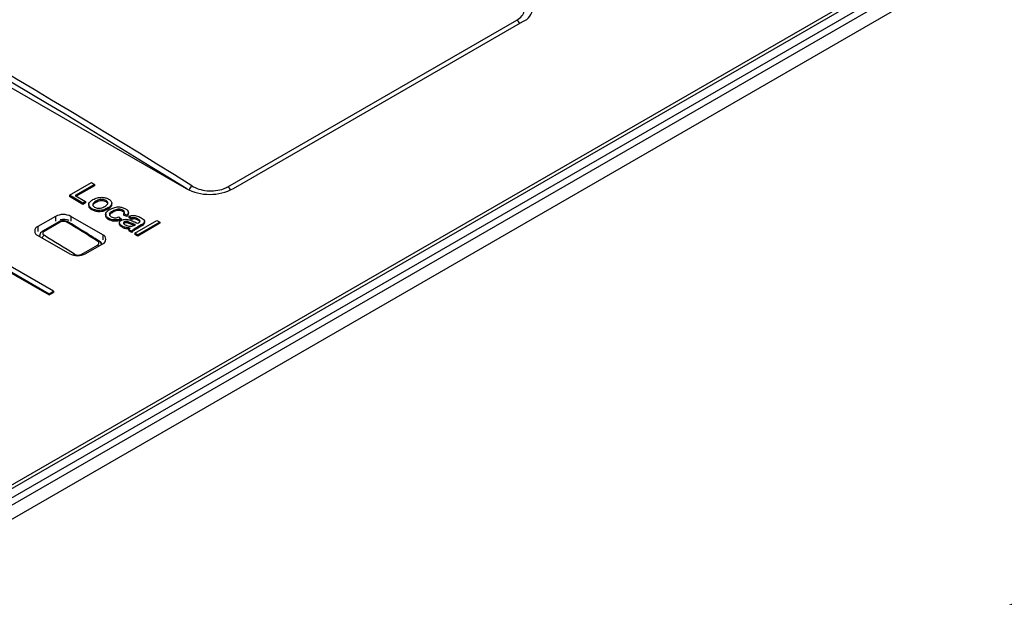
# Paper-space layout 'Sheet1' of a CAD drawing. Header units: millimetres. Extents: x -7 to 413, y -20 to 277.
# Tile 94 of 105: x 333.31 to 345.96, y 241.6 to 249.03. Entities that reach past the tile are written whole.
import ezdxf

# ---------------------------------------------------------------- set-up
doc = ezdxf.new("R2010")
doc.units = ezdxf.units.MM

psp = doc.layouts.new('Sheet1')

# ---------------------------------------------------------------- linework, layer by layer
at = {"color": 7, "linetype": 'Continuous', "lineweight": 25}
for p, q in [((328.203, 251.034), (335.443, 246.854)), ((325.834, 250.034), (333.683, 245.503)), ((325.834, 250.018), (333.683, 245.487)), ((333.739, 245.536), (325.89, 250.067)), ((319.085, 234.731), (344.708, 249.523)), ((319.085, 234.847), (344.507, 249.523)), ((344.75, 249.451), (319.128, 234.66)), ((319.176, 234.508), (345.028, 249.432)), ((326.145, 238.972), (344.318, 249.462)), ((335.981, 246.878), (339.694, 249.022)), ((336.051, 246.854), (339.771, 249.001)), ((333.944, 246.768), (334.226, 246.931)), ((334.266, 246.908), (334.016, 246.764)), ((334.266, 246.892), (334.03, 246.756)), ((334.226, 246.931), (334.266, 246.908)), ((334.266, 246.908), (334.266, 246.892)), ((333.944, 246.768), (333.944, 246.752)), ((334.118, 246.668), (333.944, 246.768)), ((334.118, 246.651), (333.944, 246.752)), ((334.016, 246.764), (334.15, 246.687)), ((334.415, 246.701), (334.415, 246.685)), ((334.15, 246.687), (334.118, 246.668)), ((334.15, 246.67), (334.118, 246.651)), ((334.118, 246.668), (334.118, 246.651)), ((334.15, 246.687), (334.15, 246.67)), ((334.193, 246.652), (334.193, 246.631)), ((334.234, 246.596), (334.234, 246.58)), ((334.283, 246.692), (334.283, 246.676)), ((334.438, 246.606), (334.438, 246.589)), ((334.488, 246.648), (334.488, 246.669)), ((334.631, 246.576), (334.631, 246.56)), ((333.765, 246.497), (333.538, 246.367)), ((334.373, 246.261), (333.963, 246.497)), ((334.41, 246.526), (334.41, 246.505)), ((334.45, 246.472), (334.45, 246.455)), ((334.5, 246.566), (334.5, 246.55)), ((334.578, 246.49), (334.611, 246.467)), ((334.611, 246.467), (334.611, 246.45)), ((334.68, 246.511), (334.64, 246.53)), ((334.64, 246.53), (334.64, 246.513)), ((334.68, 246.494), (334.64, 246.513)), ((334.68, 246.511), (334.68, 246.494)), ((334.701, 246.53), (334.701, 246.55)), ((334.741, 246.475), (334.709, 246.498)), ((334.709, 246.498), (334.709, 246.482)), ((334.741, 246.459), (334.709, 246.482)), ((334.741, 246.475), (334.741, 246.459)), ((334.785, 246.283), (335.068, 246.446)), ((334.825, 246.465), (334.825, 246.448)), ((335.068, 246.446), (335.104, 246.425)), ((333.806, 246.426), (333.599, 246.306)), ((333.827, 246.424), (333.62, 246.304)), ((334.587, 246.415), (334.587, 246.395)), ((334.62, 246.373), (334.62, 246.357)), ((334.649, 246.41), (334.642, 246.403)), ((334.649, 246.426), (334.649, 246.41)), ((334.745, 246.306), (334.709, 246.326)), ((334.709, 246.326), (334.709, 246.31)), ((334.726, 246.416), (334.726, 246.4)), ((334.781, 246.385), (334.792, 246.391)), ((335.104, 246.425), (334.821, 246.262)), ((335.104, 246.409), (334.821, 246.245)), ((334.868, 246.389), (334.824, 246.364)), ((334.868, 246.373), (334.824, 246.347)), ((334.824, 246.364), (334.824, 246.347)), ((334.868, 246.389), (334.868, 246.373)), ((334.897, 246.408), (334.897, 246.392)), ((334.91, 246.412), (334.91, 246.433)), ((335.104, 246.425), (335.104, 246.409)), ((333.538, 246.252), (333.949, 246.016)), ((333.561, 246.252), (333.561, 246.248)), ((334.745, 246.289), (334.709, 246.31)), ((334.745, 246.306), (334.745, 246.289)), ((334.785, 246.283), (334.785, 246.266)), ((334.821, 246.262), (334.785, 246.283)), ((334.821, 246.245), (334.785, 246.266)), ((334.821, 246.262), (334.821, 246.245)), ((334.096, 246.008), (334.305, 246.129)), ((334.147, 246.016), (334.373, 246.146)), ((334.331, 246.176), (334.321, 246.182)), ((333.683, 245.503), (333.739, 245.536)), ((333.683, 245.487), (333.739, 245.519)), ((333.683, 245.503), (333.683, 245.487)), ((333.739, 245.536), (333.739, 245.519))]:
    psp.add_line(p, q, dxfattribs=at)
at = {"color": 8, "linetype": 'Continuous', "lineweight": 25}
for p, q in [((333.765, 246.497), (333.765, 246.434)), ((333.963, 246.497), (333.963, 246.434)), ((333.538, 246.367), (333.538, 246.303)), ((334.373, 246.261), (334.373, 246.197))]:
    psp.add_line(p, q, dxfattribs=at)
at = {"color": 7, "linetype": 'Continuous', "lineweight": 25}
for centre, radius, start, end in [((339.704, 249.177), 0.188, 290.7836, 69.2164), ((335.747, 247.441), 0.661, 242.6096, 297.3904), ((333.864, 246.306), 0.215, 62.6091, 117.3909), ((333.56, 246.309), 0.0611, 110.7825, 249.2175), ((333.815, 246.408), 0.0204, 51.9468, 114.1782), ((333.924, 246.406), 0.0194, 64.6117, 126.8121), ((334.351, 246.203), 0.0611, 290.7839, 69.2161), ((334.048, 246.207), 0.215, 242.61, 297.39)]:
    psp.add_arc(centre, radius, start, end, dxfattribs=at)
at = {"color": 8, "linetype": 'Continuous', "lineweight": 25}
for centre, radius, start, end in [((339.65, 248.957), 0.0784, 13.8133, 55.7624), ((335.562, 246.82), 0.0809, 122.5121, 170.3278), ((335.937, 246.813), 0.0783, 15.5045, 55.7542), ((333.654, 246.199), 0.064, 122.4214, 160.5376), ((333.607, 246.288), 0.0205, 51.9903, 113.8), ((334.317, 246.164), 0.0195, 65.2605, 126.8237), ((334.275, 246.083), 0.0546, 36.4776, 57.0258), ((334.039, 245.963), 0.055, 121.0397, 140.9247), ((334.065, 245.96), 0.0567, 43.2066, 56.6749)]:
    psp.add_arc(centre, radius, start, end, dxfattribs=at)
at = {"color": 7, "linetype": 'Continuous', "lineweight": 25}
for centre, major_axis, ratio, start_param, end_param in [((327.007, 138.149), (-60.657, 117.751), 0.606745, 5.48833, 5.565531), ((333.868, 246.375), (0.14, 0), 0.578871, 1.015792, 1.87255), ((335.612, 143.116), (-71.08, 111.71), 0.546423, 5.435897, 5.440094), ((325.521, 137.291), (-60.638, 117.716), 0.606747, 5.488536, 5.492732)]:
    psp.add_ellipse(centre, major_axis=major_axis, ratio=ratio, start_param=start_param, end_param=end_param, dxfattribs=at)
at = {"color": 8, "linetype": 'Continuous', "lineweight": 25}
psp.add_ellipse((326.972, 138.13), major_axis=(-60.632, 117.708), ratio=0.606756, start_param=5.488668, end_param=5.565245, dxfattribs=at)
at = {"color": 7, "linetype": 'Continuous', "lineweight": 25}
for points, knots in [([(339.694, 249.022), (339.718, 249.038), (339.765, 249.071), (339.794, 249.136), (339.788, 249.203), (339.75, 249.259), (339.71, 249.288), (339.694, 249.299)], [0, 0, 0, 0, 0.21414, 0.42829, 0.642567, 0.857051, 1, 1, 1, 1]), ([(335.519, 246.889), (335.547, 246.874), (335.604, 246.845), (335.713, 246.824), (335.824, 246.825), (335.917, 246.846), (335.962, 246.869), (335.981, 246.878)], [0, 0, 0, 0, 0.214686, 0.429361, 0.64393, 0.858302, 1, 1, 1, 1]), ([(334.234, 246.596), (334.22, 246.606), (334.193, 246.625), (334.19, 246.662), (334.212, 246.691), (334.235, 246.706), (334.246, 246.713)], [0, 0, 0, 0, 0.279625, 0.558371, 0.778856, 1, 1, 1, 1]), ([(334.246, 246.713), (334.265, 246.722), (334.298, 246.74), (334.342, 246.742), (334.362, 246.743)], [0, 0, 0, 0, 0.560964, 1, 1, 1, 1]), ([(334.415, 246.701), (334.408, 246.705), (334.393, 246.712), (334.365, 246.715), (334.324, 246.713), (334.3, 246.7), (334.283, 246.692)], [0, 0, 0, 0, 0.187145, 0.374028, 0.561108, 1, 1, 1, 1]), ([(334.415, 246.685), (334.408, 246.688), (334.393, 246.695), (334.365, 246.699), (334.324, 246.696), (334.3, 246.684), (334.283, 246.676)], [0, 0, 0, 0, 0.187145, 0.374028, 0.561108, 1, 1, 1, 1]), ([(334.362, 246.743), (334.38, 246.741), (334.412, 246.738), (334.437, 246.726), (334.448, 246.72)], [0, 0, 0, 0, 0.559032, 1, 1, 1, 1]), ([(334.4, 246.625), (334.409, 246.631), (334.428, 246.643), (334.44, 246.665), (334.436, 246.686), (334.422, 246.696), (334.415, 246.701)], [0, 0, 0, 0, 0.281067, 0.560314, 0.780179, 1, 1, 1, 1]), ([(334.448, 246.72), (334.461, 246.71), (334.487, 246.691), (334.491, 246.656), (334.471, 246.627), (334.449, 246.613), (334.438, 246.606)], [0, 0, 0, 0, 0.279558, 0.558597, 0.778985, 1, 1, 1, 1]), ([(334.234, 246.58), (334.219, 246.59), (334.196, 246.605), (334.196, 246.626), (334.197, 246.633)], [0, 0, 0, 0, 0.619271, 1, 1, 1, 1]), ([(334.438, 246.606), (334.422, 246.597), (334.39, 246.58), (334.329, 246.57), (334.273, 246.578), (334.247, 246.59), (334.234, 246.596)], [0, 0, 0, 0, 0.281032, 0.559517, 0.779609, 1, 1, 1, 1]), ([(334.438, 246.589), (334.422, 246.581), (334.39, 246.563), (334.329, 246.554), (334.273, 246.561), (334.247, 246.574), (334.234, 246.58)], [0, 0, 0, 0, 0.281032, 0.559517, 0.779609, 1, 1, 1, 1]), ([(334.283, 246.692), (334.273, 246.686), (334.254, 246.674), (334.24, 246.652), (334.245, 246.63), (334.259, 246.62), (334.266, 246.615)], [0, 0, 0, 0, 0.281126, 0.560381, 0.780166, 1, 1, 1, 1]), ([(334.283, 246.676), (334.274, 246.67), (334.255, 246.658), (334.241, 246.641), (334.244, 246.632), (334.244, 246.631)], [0, 0, 0, 0, 0.47285, 0.94255, 1, 1, 1, 1]), ([(334.266, 246.615), (334.274, 246.612), (334.288, 246.605), (334.317, 246.601), (334.358, 246.604), (334.383, 246.617), (334.4, 246.625)], [0, 0, 0, 0, 0.18703, 0.373952, 0.560988, 1, 1, 1, 1]), ([(334.45, 246.472), (334.436, 246.481), (334.409, 246.5), (334.407, 246.536), (334.43, 246.565), (334.452, 246.58), (334.463, 246.587)], [0, 0, 0, 0, 0.279591, 0.558338, 0.778841, 1, 1, 1, 1]), ([(334.437, 246.653), (334.437, 246.659), (334.435, 246.671), (334.422, 246.68), (334.415, 246.685)], [0, 0, 0, 0, 0.461053, 1, 1, 1, 1]), ([(334.484, 246.65), (334.485, 246.646), (334.489, 246.632), (334.47, 246.61), (334.448, 246.596), (334.438, 246.589)], [0, 0, 0, 0, 0.180553, 0.589695, 1, 1, 1, 1]), ([(334.463, 246.587), (334.479, 246.595), (334.511, 246.611), (334.57, 246.622), (334.625, 246.614), (334.651, 246.601), (334.664, 246.595)], [0, 0, 0, 0, 0.280845, 0.55968, 0.779585, 1, 1, 1, 1]), ([(334.631, 246.576), (334.624, 246.58), (334.61, 246.587), (334.582, 246.591), (334.541, 246.587), (334.517, 246.575), (334.5, 246.566)], [0, 0, 0, 0, 0.187086, 0.373872, 0.560733, 1, 1, 1, 1]), ([(334.631, 246.56), (334.624, 246.564), (334.61, 246.571), (334.582, 246.574), (334.541, 246.571), (334.517, 246.559), (334.5, 246.55)], [0, 0, 0, 0, 0.187086, 0.373872, 0.560733, 1, 1, 1, 1]), ([(334.64, 246.53), (334.644, 246.534), (334.651, 246.542), (334.651, 246.556), (334.644, 246.568), (334.636, 246.574), (334.631, 246.576)], [0, 0, 0, 0, 0.280214, 0.559462, 0.779653, 1, 1, 1, 1]), ([(334.664, 246.595), (334.674, 246.589), (334.694, 246.575), (334.704, 246.551), (334.698, 246.528), (334.686, 246.517), (334.68, 246.511)], [0, 0, 0, 0, 0.280279, 0.559439, 0.779539, 1, 1, 1, 1]), ([(334.45, 246.455), (334.435, 246.465), (334.412, 246.48), (334.413, 246.5), (334.414, 246.507)], [0, 0, 0, 0, 0.626429, 1, 1, 1, 1]), ([(334.611, 246.467), (334.597, 246.462), (334.568, 246.452), (334.521, 246.45), (334.479, 246.457), (334.46, 246.467), (334.45, 246.472)], [0, 0, 0, 0, 0.2801976, 0.5595009, 0.7795843, 1, 1, 1, 1]), ([(334.611, 246.45), (334.597, 246.445), (334.568, 246.435), (334.521, 246.433), (334.479, 246.441), (334.46, 246.451), (334.45, 246.455)], [0, 0, 0, 0, 0.2801976, 0.5595009, 0.7795843, 1, 1, 1, 1]), ([(334.455, 246.54), (334.463, 246.542), (334.477, 246.546), (334.493, 246.546), (334.5, 246.546)], [0, 0, 0, 0, 0.558966, 1, 1, 1, 1]), ([(334.5, 246.566), (334.491, 246.56), (334.472, 246.549), (334.456, 246.528), (334.46, 246.506), (334.474, 246.496), (334.481, 246.491)], [0, 0, 0, 0, 0.281268, 0.56053, 0.780096, 1, 1, 1, 1]), ([(334.5, 246.55), (334.491, 246.544), (334.473, 246.532), (334.457, 246.516), (334.459, 246.507), (334.46, 246.505)], [0, 0, 0, 0, 0.462974, 0.922645, 1, 1, 1, 1]), ([(334.481, 246.491), (334.489, 246.488), (334.504, 246.48), (334.542, 246.477), (334.564, 246.485), (334.578, 246.49)], [0, 0, 0, 0, 0.280899, 0.560912, 1, 1, 1, 1]), ([(334.62, 246.373), (334.611, 246.379), (334.594, 246.391), (334.584, 246.412), (334.591, 246.432), (334.604, 246.441), (334.611, 246.446)], [0, 0, 0, 0, 0.280815, 0.559693, 0.779702, 1, 1, 1, 1]), ([(334.611, 246.446), (334.62, 246.45), (334.636, 246.458), (334.676, 246.462), (334.702, 246.456), (334.718, 246.452)], [0, 0, 0, 0, 0.28046, 0.560983, 1, 1, 1, 1]), ([(334.65, 246.534), (334.65, 246.536), (334.651, 246.542), (334.644, 246.552), (334.635, 246.557), (334.631, 246.56)], [0, 0, 0, 0, 0.219874, 0.609799, 1, 1, 1, 1]), ([(334.701, 246.532), (334.7, 246.525), (334.698, 246.512), (334.686, 246.5), (334.68, 246.494)], [0, 0, 0, 0, 0.488583, 1, 1, 1, 1]), ([(334.709, 246.498), (334.723, 246.503), (334.752, 246.512), (334.813, 246.506), (334.845, 246.49), (334.864, 246.48)], [0, 0, 0, 0, 0.28043, 0.5593, 1, 1, 1, 1]), ([(334.718, 246.452), (334.725, 246.45), (334.737, 246.445), (334.748, 246.44), (334.753, 246.438)], [0, 0, 0, 0, 0.5599275, 1, 1, 1, 1]), ([(334.825, 246.465), (334.818, 246.468), (334.806, 246.475), (334.783, 246.482), (334.76, 246.48), (334.747, 246.477), (334.741, 246.475)], [0, 0, 0, 0, 0.280849, 0.559733, 0.77948, 1, 1, 1, 1]), ([(334.825, 246.448), (334.818, 246.452), (334.806, 246.459), (334.783, 246.465), (334.76, 246.464), (334.747, 246.461), (334.741, 246.459)], [0, 0, 0, 0, 0.280849, 0.559733, 0.77948, 1, 1, 1, 1]), ([(334.852, 246.437), (334.849, 246.442), (334.844, 246.453), (334.831, 246.461), (334.825, 246.465)], [0, 0, 0, 0, 0.557893, 1, 1, 1, 1]), ([(334.848, 246.426), (334.846, 246.43), (334.842, 246.439), (334.831, 246.445), (334.825, 246.448)], [0, 0, 0, 0, 0.446996, 1, 1, 1, 1]), ([(334.864, 246.48), (334.882, 246.468), (334.907, 246.452), (334.912, 246.424), (334.902, 246.413), (334.897, 246.408)], [0, 0, 0, 0, 0.5592601, 0.7791898, 1, 1, 1, 1]), ([(333.931, 246.424), (333.931, 246.424), (333.922, 246.432), (333.897, 246.439), (333.86, 246.443), (333.827, 246.438), (333.812, 246.428), (333.807, 246.425)], [0, 0, 0, 0, 0.029138, 0.285908, 0.569468, 0.858613, 1, 1, 1, 1]), ([(333.912, 246.422), (333.909, 246.424), (333.9, 246.428), (333.883, 246.433), (333.863, 246.434), (333.843, 246.431), (333.832, 246.426), (333.827, 246.424)], [0, 0, 0, 0, 0.139539, 0.354325, 0.569426, 0.784742, 1, 1, 1, 1]), ([(334.325, 246.182), (334.292, 246.202), (334.161, 246.283), (334.03, 246.364), (333.932, 246.424)], [0, 0, 0, 0, 0.25, 1, 1, 1, 1]), ([(334.62, 246.357), (334.611, 246.363), (334.593, 246.374), (334.589, 246.389), (334.587, 246.397)], [0, 0, 0, 0, 0.508262, 1, 1, 1, 1]), ([(334.723, 246.347), (334.702, 246.349), (334.663, 246.353), (334.633, 246.367), (334.62, 246.373)], [0, 0, 0, 0, 0.559956, 1, 1, 1, 1]), ([(334.712, 246.333), (334.694, 246.334), (334.66, 246.337), (334.633, 246.351), (334.62, 246.357)], [0, 0, 0, 0, 0.509029, 1, 1, 1, 1]), ([(334.649, 246.426), (334.646, 246.424), (334.64, 246.42), (334.639, 246.411), (334.643, 246.399), (334.654, 246.392), (334.661, 246.387)], [0, 0, 0, 0, 0.186568, 0.373456, 0.560635, 1, 1, 1, 1]), ([(334.726, 246.416), (334.715, 246.422), (334.701, 246.428), (334.68, 246.432), (334.669, 246.432), (334.658, 246.43), (334.652, 246.428), (334.649, 246.426)], [0, 0, 0, 0, 0.5002758, 0.6253332, 0.7502848, 0.8751548, 1, 1, 1, 1]), ([(334.726, 246.4), (334.715, 246.405), (334.701, 246.412), (334.68, 246.416), (334.669, 246.416), (334.658, 246.414), (334.652, 246.411), (334.649, 246.41)], [0, 0, 0, 0, 0.5002758, 0.6253332, 0.7502848, 0.8751548, 1, 1, 1, 1]), ([(334.661, 246.387), (334.676, 246.381), (334.701, 246.369), (334.733, 246.371), (334.747, 246.372)], [0, 0, 0, 0, 0.559747, 1, 1, 1, 1]), ([(334.709, 246.326), (334.71, 246.331), (334.713, 246.338), (334.72, 246.345), (334.723, 246.347)], [0, 0, 0, 0, 0.559672, 1, 1, 1, 1]), ([(334.792, 246.391), (334.779, 246.396), (334.756, 246.403), (334.735, 246.412), (334.726, 246.416)], [0, 0, 0, 0, 0.559747, 1, 1, 1, 1]), ([(334.774, 246.381), (334.767, 246.384), (334.75, 246.389), (334.735, 246.396), (334.726, 246.4)], [0, 0, 0, 0, 0.3946181, 1, 1, 1, 1]), ([(334.824, 246.364), (334.813, 246.358), (334.797, 246.348), (334.774, 246.334), (334.756, 246.321), (334.749, 246.311), (334.745, 246.306)], [0, 0, 0, 0, 0.340208, 0.560353, 0.780181, 1, 1, 1, 1]), ([(334.824, 246.347), (334.813, 246.341), (334.797, 246.331), (334.774, 246.317), (334.756, 246.304), (334.749, 246.294), (334.745, 246.289)], [0, 0, 0, 0, 0.340208, 0.560353, 0.780181, 1, 1, 1, 1]), ([(334.747, 246.372), (334.754, 246.374), (334.767, 246.377), (334.777, 246.383), (334.781, 246.385)], [0, 0, 0, 0, 0.55897, 1, 1, 1, 1]), ([(334.753, 246.438), (334.766, 246.432), (334.788, 246.422), (334.813, 246.414), (334.825, 246.41)], [0, 0, 0, 0, 0.560185, 1, 1, 1, 1]), ([(334.825, 246.41), (334.826, 246.411), (334.829, 246.413), (334.832, 246.414), (334.833, 246.415)], [0, 0, 0, 0, 0.560153, 1, 1, 1, 1]), ([(334.833, 246.415), (334.839, 246.419), (334.849, 246.425), (334.851, 246.433), (334.852, 246.437)], [0, 0, 0, 0, 0.5619337, 1, 1, 1, 1]), ([(334.897, 246.408), (334.892, 246.404), (334.883, 246.398), (334.873, 246.392), (334.868, 246.389)], [0, 0, 0, 0, 0.559777, 1, 1, 1, 1]), ([(334.897, 246.392), (334.892, 246.388), (334.883, 246.381), (334.873, 246.375), (334.868, 246.373)], [0, 0, 0, 0, 0.559777, 1, 1, 1, 1]), ([(334.908, 246.414), (334.909, 246.412), (334.911, 246.404), (334.903, 246.397), (334.897, 246.392)], [0, 0, 0, 0, 0.254438, 1, 1, 1, 1]), ([(333.599, 246.306), (333.598, 246.305), (333.587, 246.301), (333.574, 246.286), (333.562, 246.267), (333.562, 246.255), (333.562, 246.252)], [0, 0, 0, 0, 0.054291, 0.489585, 0.868069, 1, 1, 1, 1]), ([(333.62, 246.304), (333.617, 246.302), (333.609, 246.297), (333.602, 246.287), (333.601, 246.275), (333.607, 246.263), (333.615, 246.256), (333.619, 246.253)], [0, 0, 0, 0, 0.1411036, 0.3559209, 0.5706147, 0.7853007, 1, 1, 1, 1]), ([(334.305, 246.129), (334.308, 246.131), (334.315, 246.135), (334.322, 246.145), (334.323, 246.158), (334.318, 246.17), (334.309, 246.176), (334.305, 246.18)], [0, 0, 0, 0, 0.140684, 0.354466, 0.569083, 0.784545, 1, 1, 1, 1]), ([(334.358, 246.14), (334.356, 246.145), (334.352, 246.158), (334.34, 246.172), (334.328, 246.178), (334.324, 246.181)], [0, 0, 0, 0, 0.297823, 0.754493, 1, 1, 1, 1]), ([(334.36, 246.141), (334.358, 246.148), (334.353, 246.161), (334.339, 246.171), (334.331, 246.176)], [0, 0, 0, 0, 0.48458, 1, 1, 1, 1]), ([(334.36, 246.14), (334.358, 246.146), (334.353, 246.159), (334.339, 246.169), (334.331, 246.174)], [0, 0, 0, 0, 0.48458, 1, 1, 1, 1]), ([(334.011, 246.01), (334.015, 246.008), (334.023, 246.003), (334.04, 245.999), (334.06, 245.998), (334.08, 246), (334.091, 246.005), (334.096, 246.008)], [0, 0, 0, 0, 0.1445596, 0.3585513, 0.5721919, 0.7861114, 1, 1, 1, 1]), ([(294.243, 209.754), (295.05, 209.884), (296.665, 210.144), (299.028, 210.639), (301.511, 211.252), (304.079, 212.019), (306.703, 212.956), (309.216, 214), (311.613, 215.135), (313.888, 216.35), (316.125, 217.683), (318.32, 219.131), (320.486, 220.683), (322.988, 222.602), (325.794, 224.898), (328.923, 227.558), (331.802, 229.995), (334.496, 232.185), (337.018, 234.12), (339.669, 235.995), (342.171, 237.59), (344.491, 238.917), (346.58, 239.999), (348.764, 241.017), (351.043, 241.959), (353.28, 242.767), (355.455, 243.447), (357.543, 244.024), (358.977, 244.35), (359.693, 244.513)], [0, 0, 0, 0, 0.027717, 0.05546, 0.083177, 0.117121, 0.151185, 0.185354, 0.219572, 0.253751, 0.287773, 0.32568, 0.363607, 0.401527, 0.462639, 0.523763, 0.584887, 0.631004, 0.677154, 0.723264, 0.769326, 0.800145, 0.831038, 0.861937, 0.892791, 0.923577, 0.949045, 0.974532, 1, 1, 1, 1]), ([(359.718, 244.45), (359.001, 244.29), (357.568, 243.972), (355.481, 243.404), (353.305, 242.73), (351.068, 241.927), (348.789, 240.989), (346.605, 239.974), (344.517, 238.895), (342.196, 237.57), (339.694, 235.977), (337.043, 234.103), (334.522, 232.169), (331.828, 229.98), (328.949, 227.542), (325.82, 224.882), (323.015, 222.586), (320.513, 220.666), (318.346, 219.112), (316.152, 217.662), (313.914, 216.327), (311.637, 215.111), (309.24, 213.972), (306.727, 212.926), (304.101, 211.985), (301.533, 211.212), (299.049, 210.594), (296.685, 210.092), (295.069, 209.825), (294.261, 209.692)], [0, 0, 0, 0, 0.0254296, 0.0508787, 0.0763087, 0.1070663, 0.1378927, 0.1687637, 0.19963, 0.2304211, 0.2764661, 0.3225589, 0.3686921, 0.4147922, 0.4759156, 0.5370396, 0.5981514, 0.6360842, 0.6740234, 0.7119423, 0.7459924, 0.7801988, 0.8144449, 0.8486418, 0.8827347, 0.9167087, 0.9444636, 0.9722443, 1, 1, 1, 1]), ([(292.149, 210.761), (292.657, 210.828), (294.032, 211.01), (296.234, 211.409), (298.724, 211.983), (301.138, 212.664), (303.463, 213.438), (305.681, 214.292), (307.79, 215.218), (309.798, 216.203), (311.983, 217.388), (314.306, 218.79), (316.737, 220.419), (319.167, 222.19), (321.603, 224.093), (324.528, 226.495), (327.84, 229.301), (331.015, 231.935), (333.653, 233.994), (335.692, 235.501), (337.819, 236.967), (340.052, 238.384), (342.416, 239.736), (344.919, 241.011), (347.556, 242.194), (350.308, 243.283), (352.244, 243.91), (353.211, 244.224)], [0, 0, 0, 0, 0.0181844, 0.0492811, 0.0804962, 0.1117804, 0.1430495, 0.1741918, 0.2048489, 0.2355321, 0.2661989, 0.3095315, 0.352901, 0.3962582, 0.4461801, 0.4961067, 0.573894, 0.651674, 0.6902418, 0.7288301, 0.7674001, 0.8059431, 0.8446974, 0.883574, 0.9224649, 0.9612895, 1, 1, 1, 1]), ([(353.72, 243.411), (353.123, 243.253), (351.927, 242.937), (349.877, 242.287), (347.595, 241.447), (345.133, 240.381), (342.793, 239.22), (340.528, 237.956), (338.339, 236.597), (336.213, 235.153), (334.179, 233.664), (331.545, 231.618), (328.377, 228.991), (325.076, 226.175), (322.162, 223.757), (319.729, 221.828), (317.301, 220.028), (314.868, 218.364), (312.54, 216.922), (310.347, 215.695), (308.328, 214.665), (306.211, 213.687), (303.989, 212.775), (301.667, 211.929), (299.262, 211.146), (296.79, 210.418), (295.091, 209.975), (294.243, 209.754)], [0, 0, 0, 0, 0.0237284, 0.0474568, 0.0840997, 0.1208221, 0.1575719, 0.1942522, 0.2331839, 0.2721463, 0.3111292, 0.3500889, 0.4291391, 0.5081986, 0.5591873, 0.6101713, 0.6547022, 0.6992452, 0.7437526, 0.7754838, 0.8072309, 0.8389543, 0.8711102, 0.9033622, 0.9356349, 0.9678637, 1, 1, 1, 1])]:
    psp.add_open_spline(points, degree=3, knots=knots, dxfattribs=at)
at = {"color": 8, "linetype": 'Continuous', "lineweight": 25}
psp.add_open_spline([(333.564, 246.237), (333.563, 246.239), (333.56, 246.244), (333.562, 246.249), (333.563, 246.252)], degree=3, knots=[0, 0, 0, 0, 0.362218, 1, 1, 1, 1], dxfattribs=at)

doc.saveas('drawing.dxf')
